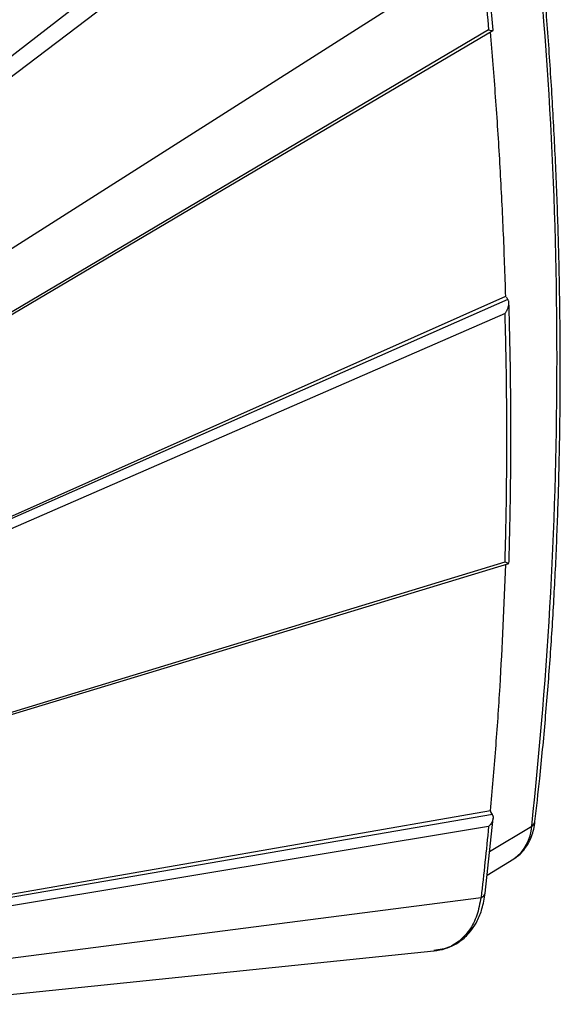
# Model space of a CAD drawing. Header units: millimetres. Extents: x 14 to 1365, y 14 to 1048.
# Tile 21 of 24: x 486 to 532, y 266 to 350. Entities that reach past the tile are written whole.
import ezdxf

# ---------------------------------------------------------------- set-up
doc = ezdxf.new("R2010")
doc.units = ezdxf.units.MM
doc.header["$LTSCALE"] = 2

msp = doc.modelspace()

# ---------------------------------------------------------------- linework, layer by layer
for p, q in [((515.249, 369.847), (472.724, 336.938)), ((516.901, 368.893), (473.906, 336.255)), ((526.506, 348.907), (525.827, 356.107)), ((525.472, 355.738), (480.06, 326.861)), ((526.12, 348.936), (480.526, 321.991)), ((480.774, 305.367), (527.592, 326.177)), ((527.755, 325.893), (480.861, 305.212)), ((527.531, 324.699), (481.538, 304.653)), ((481.538, 289.48), (527.531, 303.494)), ((526.274, 282.216), (479.749, 274.099)), ((526.44, 281.898), (480.114, 273.916)), ((525.826, 275.171), (526.503, 281.571)), ((526.12, 280.875), (480.526, 273.296)), ((526.203, 278.736), (529.807, 280.899)), ((525.99, 276.724), (528.273, 278.108)), ((480.06, 268.958), (525.472, 274.817)), ((477.15, 265.679), (521.448, 270.24)), ((521.786, 270.332), (521.445, 270.264))]:
    msp.add_line(p, q)
at = {"flags": 128}
for points in [[(480.388, 321.71), (501.196, 333.969), (526.49, 348.871)], [(481.254, 289.212), (503.747, 296.031), (527.845, 303.336)]]:
    msp.add_lwpolyline(points, dxfattribs=at)
for centre, radius, start, end in [((161.33, 320.889), 370.64, 353.806, 6.194), ((529.566, 281.367), 0.527, 297.18752, 351.265), ((526.241, 281.041), 3.568, 304.71335, 357.71209), ((525.385, 275.257), 0.449, 281.14896, 348.85444)]:
    msp.add_arc(centre, radius, start, end)
for points, knots in [([(530.079, 281.288), (530.22, 282.513), (530.551, 285.397), (530.983, 290.003), (531.39, 295.096), (531.717, 300.242), (531.968, 305.439), (532.142, 310.686), (532.24, 315.98), (532.26, 321.322), (532.202, 326.709), (532.068, 332.14), (531.857, 337.614), (531.567, 343.129), (531.203, 348.684), (530.754, 354.279), (530.379, 358.479), (530.129, 360.824), (530.081, 361.28)], [0, 0, 0, 0, 0.049217, 0.115854, 0.18251, 0.249184, 0.315875, 0.382584, 0.449312, 0.516057, 0.582821, 0.649605, 0.716408, 0.783233, 0.85008, 0.91695, 0.983844, 1, 1, 1, 1]), ([(525.472, 355.738), (525.589, 354.6), (525.702, 353.464), (525.918, 351.197), (526.021, 350.065), (526.12, 348.936)], [0, 0, 0, 0, 0.5, 0.5, 1, 1, 1, 1]), ([(526.12, 348.936), (526.193, 348.914), (526.34, 348.869), (526.458, 348.856), (526.507, 348.874), (526.504, 348.898), (526.503, 348.907)], [0, 0, 0, 0, 0.343391, 0.686798, 0.882394, 1, 1, 1, 1]), ([(527.589, 326.145), (527.525, 328.034), (527.397, 331.812), (527.101, 337.504), (526.742, 343.146), (526.437, 346.901), (526.287, 348.751)], [0, 0, 0, 0, 0.253802, 0.507604, 0.757379, 1, 1, 1, 1]), ([(527.531, 324.699), (527.555, 324.734), (527.598, 324.796), (527.649, 324.882), (527.684, 324.947), (527.73, 325.039), (527.781, 325.16), (527.832, 325.326), (527.861, 325.485), (527.865, 325.627), (527.846, 325.74), (527.811, 325.83), (527.775, 325.874), (527.757, 325.896)], [0, 0, 0, 0, 0.090589, 0.16165, 0.213901, 0.247805, 0.381335, 0.494179, 0.62755, 0.741624, 0.830972, 0.916564, 1, 1, 1, 1]), ([(527.755, 325.893), (527.738, 325.93), (527.705, 325.999), (527.662, 326.063), (527.641, 326.092)], [0, 0, 0, 0, 0.5310908, 1, 1, 1, 1]), ([(527.862, 303.355), (527.877, 303.873), (527.908, 304.956), (527.946, 306.551), (527.975, 308.08), (527.995, 309.438), (528.009, 310.623), (528.018, 311.634), (528.023, 312.508), (528.027, 313.478), (528.028, 314.709), (528.024, 316.329), (528.009, 318.269), (527.98, 320.534), (527.933, 323.01), (527.885, 324.738), (527.861, 325.598)], [0, 0, 0, 0, 0.071068, 0.148524, 0.218036, 0.279604, 0.333228, 0.378908, 0.416643, 0.451528, 0.510027, 0.582705, 0.669559, 0.770592, 0.885807, 1, 1, 1, 1]), ([(527.531, 303.495), (527.549, 304.161), (527.567, 304.829), (527.583, 305.498), (527.605, 306.44), (527.623, 307.384), (527.638, 308.33), (527.667, 310.223), (527.682, 312.125), (527.682, 314.035), (527.682, 315.945), (527.667, 317.863), (527.637, 319.789), (527.623, 320.752), (527.604, 321.718), (527.582, 322.685), (527.567, 323.355), (527.549, 324.027), (527.531, 324.699)], [0.10387496, 0.10387496, 0.10387496, 0.10387496, 0.10636236, 0.10636236, 0.10636236, 0.10986445, 0.10986445, 0.10986445, 0.11686864, 0.11686864, 0.11686864, 0.12387283, 0.12387283, 0.12387283, 0.12737492, 0.12737492, 0.12737492, 0.1298028, 0.1298028, 0.1298028, 0.1298028]), ([(526.274, 282.216), (526.431, 283.971), (526.743, 287.48), (527.232, 294.46), (527.442, 299.763), (527.58, 303.256)], [0, 0, 0, 0, 0.254514, 0.509028, 1, 1, 1, 1]), ([(527.531, 303.495), (527.577, 303.468), (527.636, 303.434), (527.687, 303.406), (527.753, 303.37), (527.827, 303.331), (527.838, 303.345), (527.841, 303.349)], [0, 0, 0, 0, 0.293421, 0.375361, 0.4001, 0.82487, 1, 1, 1, 1]), ([(526.416, 281.89), (526.426, 281.878), (526.448, 281.853), (526.474, 281.806), (526.493, 281.752), (526.505, 281.691), (526.509, 281.623), (526.504, 281.55), (526.489, 281.472), (526.462, 281.377), (526.412, 281.256), (526.327, 281.111), (526.225, 280.979), (526.15, 280.904), (526.12, 280.875)], [0, 0, 0, 0, 0.05354, 0.109324, 0.167653, 0.22872, 0.292626, 0.359391, 0.428975, 0.501295, 0.609466, 0.750835, 0.902938, 1, 1, 1, 1]), ([(528.213, 278.083), (528.26, 278.107), (528.481, 278.22), (528.832, 278.516), (529.234, 278.956), (529.558, 279.468), (529.806, 280.023), (529.99, 280.628), (530.054, 281.065), (530.086, 281.283)], [0, 0, 0, 0, 0.042681, 0.202167, 0.370097, 0.52438, 0.681735, 0.841328, 1, 1, 1, 1]), ([(526.12, 280.875), (526.021, 279.86), (525.918, 278.846), (525.702, 276.826), (525.589, 275.82), (525.472, 274.817)], [0, 0, 0, 0, 0.5, 0.5, 1, 1, 1, 1]), ([(521.455, 270.24), (521.78, 270.292), (522.39, 270.388), (523.164, 270.722), (523.767, 271.109), (524.267, 271.549), (524.736, 272.093), (525.195, 272.845), (525.611, 273.864), (525.751, 274.716), (525.826, 275.171)], [0, 0, 0, 0, 0.140338, 0.263439, 0.369242, 0.458068, 0.559458, 0.684379, 0.831186, 1, 1, 1, 1]), ([(525.472, 274.817), (525.371, 274.288), (525.168, 273.23), (524.514, 271.973), (523.623, 271.035), (522.701, 270.473), (522.029, 270.37), (521.786, 270.332)], [0, 0, 0, 0, 0.21948, 0.439339, 0.657473, 0.876483, 1, 1, 1, 1])]:
    msp.add_open_spline(points, degree=3, knots=knots)
for points in [[(526.274, 282.216), (526.27, 282.176), (526.281, 282.127), (526.301, 282.08)], [(526.301, 282.08), (526.332, 282.008), (526.377, 281.938), (526.416, 281.895)]]:
    msp.add_open_spline(points, degree=3)

doc.saveas('drawing.dxf')
